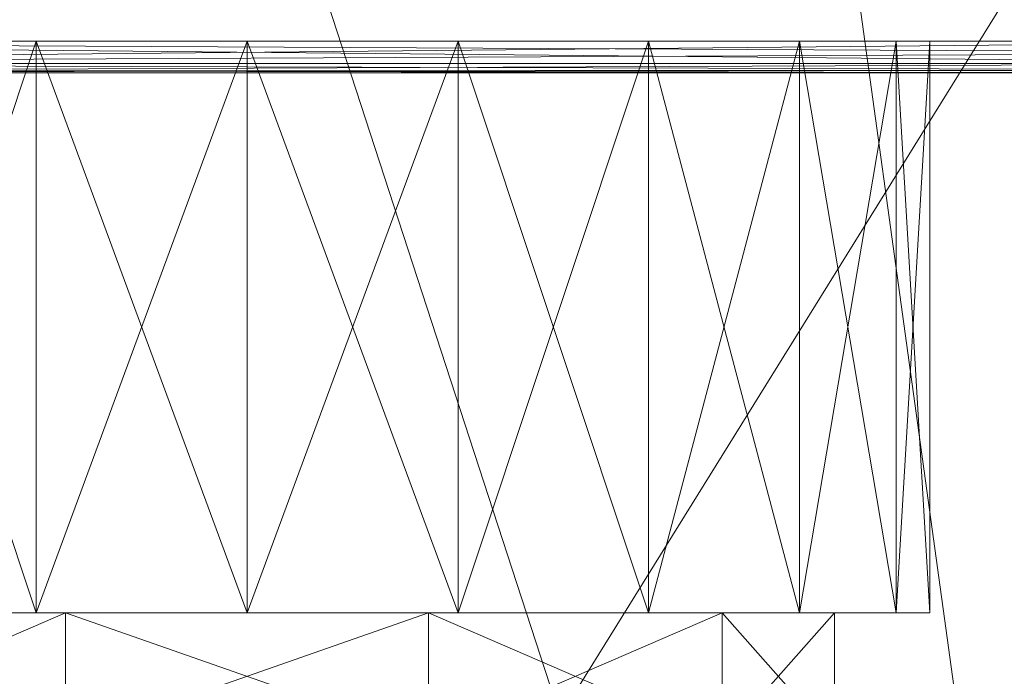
# Model space of a CAD drawing. Header units: millimetres. Extents: x -95 to 95, y -82 to 20.
# Tile 5 of 17: x -4 to 12, y -40 to -30. Entities that reach past the tile are written whole.
import ezdxf

# ---------------------------------------------------------------- set-up
doc = ezdxf.new("R2010")
doc.units = ezdxf.units.MM
doc.header["$LTSCALE"] = 2540
for name, color, linetype, lineweight in [('1', 7, 'Continuous', 18), ('2', 7, 'Continuous', 18), ('25', 7, 'Continuous', 18), ('37', 7, 'Continuous', 18), ('6', 7, 'Continuous', 18), ('64', 7, 'Continuous', 18), ('65', 7, 'Continuous', 18), ('66', 7, 'Continuous', 18), ('67', 7, 'Continuous', 18), ('68', 7, 'Continuous', 18), ('91', 7, 'Continuous', 18), ('92', 7, 'Continuous', 18)]:
    doc.layers.add(name, color=color, linetype=linetype, lineweight=lineweight)

msp = doc.modelspace()

# ---------------------------------------------------------------- linework, layer by layer
at = {"layer": '1', "color": 7, "linetype": 'Continuous'}
for points in [[(-21.096, -25.882), (94.5, 20), (-18.193, -30), (-21.096, -25.882)], [(-18.193, -30), (94.5, 20), (25.005, -22.697), (-18.193, -30)], [(21.097, -25.88), (-18.193, -30), (25.005, -22.697), (21.097, -25.88)], [(18.193, -30), (-18.193, -30), (21.097, -25.88), (18.193, -30)]]:
    msp.add_3dface(points, dxfattribs=at)
at = {"layer": '2', "color": 7, "linetype": 'Continuous'}
for points in [[(-87, 20, 32), (-25.005, -22.697, 32), (18.193, -30, 32), (-87, 20, 32)], [(21.096, -25.882, 32), (-87, 20, 32), (18.193, -30, 32), (21.096, -25.882, 32)], [(-25.005, -22.697, 32), (-21.097, -25.88, 32), (18.193, -30, 32), (-25.005, -22.697, 32)], [(-21.097, -25.88, 32), (-18.193, -30, 32), (18.193, -30, 32), (-21.097, -25.88, 32)]]:
    msp.add_3dface(points, dxfattribs=at)
at = {"layer": '25', "color": 7, "linetype": 'Continuous'}
for points in [[(18.193, -30, 32), (-18.193, -30, 32), (-18.193, -30.354, 31.854), (18.193, -30, 32)], [(18.193, -30, 32), (-18.193, -30.354, 31.854), (18.308, -30.188, 31.963), (18.193, -30, 32)], [(18.308, -30.188, 31.963), (-18.193, -30.354, 31.854), (18.41, -30.355, 31.852), (18.308, -30.188, 31.963)], [(-18.193, -30.354, 31.854), (-18.193, -30.5, 31.5), (18.41, -30.355, 31.852), (-18.193, -30.354, 31.854)], [(18.41, -30.355, 31.852), (-18.193, -30.5, 31.5), (18.171, -30.46, 31.696), (18.41, -30.355, 31.852)], [(-18.193, -30.5, 31.5), (17.891, -30.5, 31.5), (18.171, -30.46, 31.696), (-18.193, -30.5, 31.5)]]:
    msp.add_3dface(points, dxfattribs=at)
at = {"layer": '37', "color": 7, "linetype": 'Continuous'}
for points in [[(-18.193, -30), (18.193, -30), (18.308, -30.188, 0.037), (-18.193, -30)], [(18.41, -30.355, 0.148), (-18.193, -30), (18.308, -30.188, 0.037), (18.41, -30.355, 0.148)], [(-18.193, -30), (18.41, -30.355, 0.148), (-18.193, -30.354, 0.146), (-18.193, -30)], [(18.41, -30.355, 0.148), (18.171, -30.46, 0.304), (-18.193, -30.354, 0.146), (18.41, -30.355, 0.148)], [(-18.193, -30.354, 0.146), (18.171, -30.46, 0.304), (-18.193, -30.462, 0.309), (-18.193, -30.354, 0.146)], [(18.171, -30.46, 0.304), (17.891, -30.5, 0.5), (-18.193, -30.462, 0.309), (18.171, -30.46, 0.304)], [(17.891, -30.5, 0.5), (-18.193, -30.5, 0.5), (-18.193, -30.462, 0.309), (17.891, -30.5, 0.5)]]:
    msp.add_3dface(points, dxfattribs=at)
at = {"layer": '6', "color": 7, "linetype": 'Continuous'}
for points in [[(17.891, -30.5, 0.5), (17.891, -30.5, 31.5), (-18.193, -30.5, 31.5), (17.891, -30.5, 0.5)], [(-18.193, -30.5, 0.5), (17.891, -30.5, 0.5), (-18.193, -30.5, 31.5), (-18.193, -30.5, 0.5)]]:
    msp.add_3dface(points, dxfattribs=at)
at = {"layer": '64', "linetype": 'Continuous'}
for points in [[(-7.483, -41, 18.437), (-2.858, -41, 21.797), (-7.483, -39, 18.437), (-7.483, -41, 18.437)], [(-7.483, -39, 18.437), (-2.858, -41, 21.797), (-2.858, -39, 21.797), (-7.483, -39, 18.437)], [(-2.858, -41, 21.797), (2.858, -41, 21.797), (-2.858, -39, 21.797), (-2.858, -41, 21.797)], [(-2.858, -39, 21.797), (2.858, -41, 21.797), (2.858, -39, 21.797), (-2.858, -39, 21.797)], [(2.858, -41, 21.797), (7.483, -41, 18.437), (2.858, -39, 21.797), (2.858, -41, 21.797)], [(2.858, -39, 21.797), (7.483, -41, 18.437), (7.483, -39, 18.437), (2.858, -39, 21.797)], [(7.483, -41, 18.437), (9.25, -41, 13), (7.483, -39, 18.437), (7.483, -41, 18.437)], [(7.483, -39, 18.437), (9.25, -41, 13), (9.25, -39, 13), (7.483, -39, 18.437)]]:
    msp.add_3dface(points, dxfattribs=at)
at = {"layer": '65', "linetype": 'Continuous'}
for points in [[(-7.483, -39, 7.563), (-2.858, -39, 4.203), (-7.483, -41, 7.563), (-7.483, -39, 7.563)], [(-7.483, -41, 7.563), (-2.858, -39, 4.203), (-2.858, -41, 4.203), (-7.483, -41, 7.563)], [(-2.858, -39, 4.203), (2.858, -39, 4.203), (-2.858, -41, 4.203), (-2.858, -39, 4.203)], [(-2.858, -41, 4.203), (2.858, -39, 4.203), (2.858, -41, 4.203), (-2.858, -41, 4.203)], [(2.858, -39, 4.203), (7.483, -39, 7.563), (2.858, -41, 4.203), (2.858, -39, 4.203)], [(2.858, -41, 4.203), (7.483, -39, 7.563), (7.483, -41, 7.563), (2.858, -41, 4.203)], [(9.25, -39, 13), (9.25, -41, 13), (7.483, -41, 7.563), (9.25, -39, 13)], [(7.483, -39, 7.563), (9.25, -39, 13), (7.483, -41, 7.563), (7.483, -39, 7.563)]]:
    msp.add_3dface(points, dxfattribs=at)
at = {"layer": '66', "linetype": 'Continuous'}
for points in [[(-10.224, -39, 9.678), (10.75, -39, 13), (-10.75, -39, 13), (-10.224, -39, 9.678)], [(-10.75, -39, 13), (10.75, -39, 13), (10.224, -39, 16.322), (-10.75, -39, 13)], [(-10.224, -39, 16.322), (-10.75, -39, 13), (10.224, -39, 16.322), (-10.224, -39, 16.322)], [(10.224, -39, 9.678), (10.75, -39, 13), (-10.224, -39, 9.678), (10.224, -39, 9.678)], [(-8.697, -39, 6.681), (10.224, -39, 9.678), (-10.224, -39, 9.678), (-8.697, -39, 6.681)], [(-8.697, -39, 19.319), (-10.224, -39, 16.322), (8.697, -39, 19.319), (-8.697, -39, 19.319)], [(8.697, -39, 19.319), (-10.224, -39, 16.322), (10.224, -39, 16.322), (8.697, -39, 19.319)], [(8.697, -39, 6.681), (10.224, -39, 9.678), (-8.697, -39, 6.681), (8.697, -39, 6.681)], [(-6.319, -39, 4.303), (8.697, -39, 6.681), (-8.697, -39, 6.681), (-6.319, -39, 4.303)], [(-6.319, -39, 21.697), (-8.697, -39, 19.319), (6.319, -39, 21.697), (-6.319, -39, 21.697)], [(6.319, -39, 21.697), (-8.697, -39, 19.319), (8.697, -39, 19.319), (6.319, -39, 21.697)], [(6.319, -39, 4.303), (8.697, -39, 6.681), (-6.319, -39, 4.303), (6.319, -39, 4.303)], [(-3.322, -39, 2.776), (6.319, -39, 4.303), (-6.319, -39, 4.303), (-3.322, -39, 2.776)], [(-3.322, -39, 23.224), (-6.319, -39, 21.697), (3.322, -39, 23.224), (-3.322, -39, 23.224)], [(3.322, -39, 23.224), (-6.319, -39, 21.697), (6.319, -39, 21.697), (3.322, -39, 23.224)], [(3.322, -39, 2.776), (6.319, -39, 4.303), (-3.322, -39, 2.776), (3.322, -39, 2.776)], [(0, -39, 2.25), (3.322, -39, 2.776), (-3.322, -39, 2.776), (0, -39, 2.25)], [(0, -39, 23.75), (-3.322, -39, 23.224), (3.322, -39, 23.224), (0, -39, 23.75)]]:
    msp.add_3dface(points, dxfattribs=at)
at = {"layer": '67', "linetype": 'Continuous'}
for points in [[(-6.319, -39, 21.697), (-3.322, -39, 23.224), (-6.319, -30, 21.697), (-6.319, -39, 21.697)], [(-6.319, -30, 21.697), (-3.322, -39, 23.224), (-3.322, -30, 23.224), (-6.319, -30, 21.697)], [(-3.322, -39, 23.224), (0, -39, 23.75), (-3.322, -30, 23.224), (-3.322, -39, 23.224)], [(-3.322, -30, 23.224), (0, -39, 23.75), (0, -30, 23.75), (-3.322, -30, 23.224)], [(0, -39, 23.75), (3.322, -39, 23.224), (0, -30, 23.75), (0, -39, 23.75)], [(0, -30, 23.75), (3.322, -39, 23.224), (3.322, -30, 23.224), (0, -30, 23.75)], [(3.322, -39, 23.224), (6.319, -39, 21.697), (3.322, -30, 23.224), (3.322, -39, 23.224)], [(3.322, -30, 23.224), (6.319, -39, 21.697), (6.319, -30, 21.697), (3.322, -30, 23.224)], [(6.319, -39, 21.697), (8.697, -39, 19.319), (6.319, -30, 21.697), (6.319, -39, 21.697)], [(6.319, -30, 21.697), (8.697, -39, 19.319), (8.697, -30, 19.319), (6.319, -30, 21.697)], [(8.697, -39, 19.319), (10.224, -39, 16.322), (8.697, -30, 19.319), (8.697, -39, 19.319)], [(8.697, -30, 19.319), (10.224, -39, 16.322), (10.224, -30, 16.322), (8.697, -30, 19.319)], [(10.224, -39, 16.322), (10.75, -39, 13), (10.224, -30, 16.322), (10.224, -39, 16.322)], [(10.224, -30, 16.322), (10.75, -39, 13), (10.75, -30, 13), (10.224, -30, 16.322)]]:
    msp.add_3dface(points, dxfattribs=at)
at = {"layer": '68', "linetype": 'Continuous'}
for points in [[(-3.322, -39, 2.776), (-6.319, -39, 4.303), (-3.322, -30, 2.776), (-3.322, -39, 2.776)], [(-3.322, -30, 2.776), (-6.319, -39, 4.303), (-6.319, -30, 4.303), (-3.322, -30, 2.776)], [(0, -39, 2.25), (-3.322, -39, 2.776), (0, -30, 2.25), (0, -39, 2.25)], [(0, -30, 2.25), (-3.322, -39, 2.776), (-3.322, -30, 2.776), (0, -30, 2.25)], [(3.322, -39, 2.776), (0, -39, 2.25), (3.322, -30, 2.776), (3.322, -39, 2.776)], [(3.322, -30, 2.776), (0, -39, 2.25), (0, -30, 2.25), (3.322, -30, 2.776)], [(6.319, -39, 4.303), (3.322, -39, 2.776), (6.319, -30, 4.303), (6.319, -39, 4.303)], [(6.319, -30, 4.303), (3.322, -39, 2.776), (3.322, -30, 2.776), (6.319, -30, 4.303)], [(8.697, -39, 6.681), (6.319, -39, 4.303), (8.697, -30, 6.681), (8.697, -39, 6.681)], [(8.697, -30, 6.681), (6.319, -39, 4.303), (6.319, -30, 4.303), (8.697, -30, 6.681)], [(10.224, -39, 9.678), (8.697, -39, 6.681), (10.224, -30, 9.678), (10.224, -39, 9.678)], [(10.224, -30, 9.678), (8.697, -39, 6.681), (8.697, -30, 6.681), (10.224, -30, 9.678)], [(10.75, -39, 13), (10.224, -39, 9.678), (10.75, -30, 13), (10.75, -39, 13)], [(10.75, -30, 13), (10.224, -39, 9.678), (10.224, -30, 9.678), (10.75, -30, 13)]]:
    msp.add_3dface(points, dxfattribs=at)
at = {"layer": '91', "linetype": 'Continuous'}
for points in [[(15.8, -23.125, 90.2), (-15.8, -23.125, 90.2), (-15.8, -74, 90.2), (15.8, -23.125, 90.2)], [(15.8, -74, 90.2), (15.8, -23.125, 90.2), (-15.8, -74, 90.2), (15.8, -74, 90.2)]]:
    msp.add_3dface(points, dxfattribs=at)
at = {"layer": '92', "linetype": 'Continuous'}
for points in [[(-15.8, -74, 85.2), (-15.8, -23.125, 85.2), (15.8, -74, 85.2), (-15.8, -74, 85.2)], [(15.8, -74, 85.2), (-15.8, -23.125, 85.2), (0, -25.5, 85.2), (15.8, -74, 85.2)], [(15.8, -23.125, 85.2), (15.8, -74, 85.2), (8.859, -23.683, 85.2), (15.8, -23.125, 85.2)], [(8.859, -23.683, 85.2), (15.8, -74, 85.2), (0, -25.5, 85.2), (8.859, -23.683, 85.2)]]:
    msp.add_3dface(points, dxfattribs=at)

doc.saveas('drawing.dxf')
